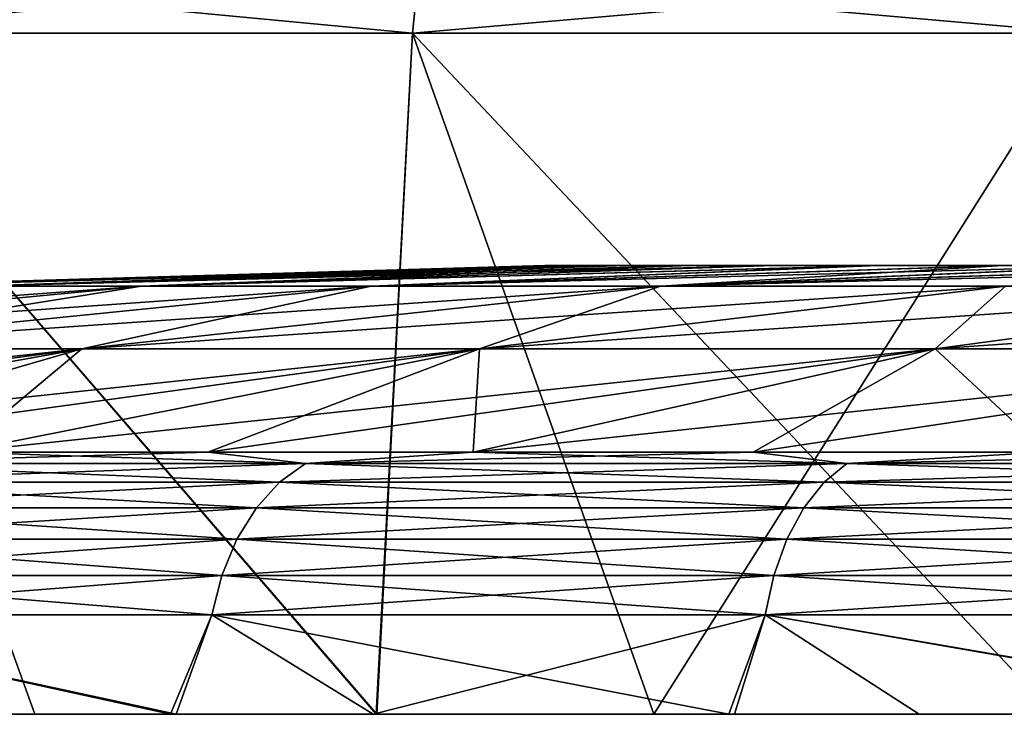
# Model space of a CAD drawing. Header units: millimetres. Extents: x -6.5 to 6.5, y -3 to 1.2.
# Tile 5 of 43: x -4 to -3.1, y 0 to 0.6. Entities that reach past the tile are written whole.
import ezdxf

# ---------------------------------------------------------------- set-up
doc = ezdxf.new("R2010")
doc.units = ezdxf.units.MM
doc.header["$LTSCALE"] = 65.185185
for name, color, linetype in [('1', 7, 'CONTINUOUS'), ('2', 7, 'CONTINUOUS'), ('3', 7, 'CONTINUOUS'), ('37', 7, 'CONTINUOUS'), ('38', 7, 'CONTINUOUS'), ('39', 7, 'CONTINUOUS'), ('4', 7, 'CONTINUOUS'), ('40', 7, 'CONTINUOUS'), ('41', 7, 'CONTINUOUS'), ('5', 7, 'CONTINUOUS'), ('6', 7, 'CONTINUOUS'), ('7', 7, 'CONTINUOUS')]:
    doc.layers.add(name, color=color, linetype=linetype)

msp = doc.modelspace()

# ---------------------------------------------------------------- linework, layer by layer
at = {"layer": '1', "linetype": 'Continuous'}
for points in [[(-3.83365, 0, -4.02201), (-4.23827, 0.08859, -3.55633), (-4.24033, 0, -3.59023), (-3.83365, 0, -4.02201)], [(-3.79675, 0.08859, -4.02432), (-4.23827, 0.08859, -3.55633), (-3.83365, 0, -4.02201), (-3.79675, 0.08859, -4.02432)], [(-3.33634, 0, -4.44315), (-3.79675, 0.08859, -4.02432), (-3.83365, 0, -4.02201), (-3.33634, 0, -4.44315)], [(-3.30388, 0.08859, -4.43788), (-3.79675, 0.08859, -4.02432), (-3.33634, 0, -4.44315), (-3.30388, 0.08859, -4.43788)], [(-3.16662, 0, -4.56569), (-3.30388, 0.08859, -4.43788), (-3.33634, 0, -4.44315), (-3.16662, 0, -4.56569)], [(-2.76634, 0.08859, -4.79143), (-3.30388, 0.08859, -4.43788), (-2.79492, 0, -4.80225), (-2.76634, 0.08859, -4.79143)], [(-2.79492, 0, -4.80225), (-3.30388, 0.08859, -4.43788), (-3.16662, 0, -4.56569), (-2.79492, 0, -4.80225)]]:
    msp.add_3dface(points, dxfattribs=at)
at = {"layer": '2', "linetype": 'Continuous'}
for points in [[(-3.82872, 0, 4.0267), (-4.27297, 0, 3.55131), (-4.23827, 0.08859, 3.55633), (-3.82872, 0, 4.0267)], [(-3.79675, 0.08859, 4.02432), (-3.82872, 0, 4.0267), (-4.23827, 0.08859, 3.55633), (-3.79675, 0.08859, 4.02432)], [(-3.6532, 0, 4.18647), (-3.82872, 0, 4.0267), (-3.79675, 0.08859, 4.02432), (-3.6532, 0, 4.18647)], [(-3.30388, 0.08859, 4.43788), (-3.6532, 0, 4.18647), (-3.79675, 0.08859, 4.02432), (-3.30388, 0.08859, 4.43788)], [(-3.33107, 0, 4.44711), (-3.6532, 0, 4.18647), (-3.30388, 0.08859, 4.43788), (-3.33107, 0, 4.44711)], [(-2.78924, 0, 4.80555), (-3.33107, 0, 4.44711), (-3.30388, 0.08859, 4.43788), (-2.78924, 0, 4.80555)], [(-2.76634, 0.08859, 4.79143), (-2.78924, 0, 4.80555), (-3.30388, 0.08859, 4.43788), (-2.76634, 0.08859, 4.79143)]]:
    msp.add_3dface(points, dxfattribs=at)
at = {"layer": '3', "linetype": 'Continuous'}
for points in [[(-3.89324, 0, -4.55902), (-4.24033, 0, -3.59023), (-4.62904, 0, -4.5631), (-3.89324, 0, -4.55902)], [(-3.89324, 0, -4.55902), (-4.62904, 0, -4.5631), (-4.20992, 0, -4.95231), (-3.89324, 0, -4.55902)], [(-4.27297, 0, 3.55131), (-3.82872, 0, 4.0267), (-4.30654, 0, 4.17971), (-4.27297, 0, 3.55131)], [(-3.82872, 0, 4.0267), (-3.6532, 0, 4.18647), (-4.30654, 0, 4.17971), (-3.82872, 0, 4.0267)], [(-3.6532, 0, 4.18647), (-4.21047, 0, 4.95184), (-4.30654, 0, 4.17971), (-3.6532, 0, 4.18647)], [(-3.83365, 0, -4.02201), (-4.24033, 0, -3.59023), (-3.89324, 0, -4.55902), (-3.83365, 0, -4.02201)], [(-3.6532, 0, 4.18647), (-3.95454, 0, 5.1586), (-4.21047, 0, 4.95184), (-3.6532, 0, 4.18647)], [(-3.89324, 0, -4.55902), (-4.20992, 0, -4.95231), (-3.64981, 0, -5.3785), (-3.89324, 0, -4.55902)], [(-3.6532, 0, 4.18647), (-3.33107, 0, 4.44711), (-3.95454, 0, 5.1586), (-3.6532, 0, 4.18647)], [(-3.33107, 0, 4.44711), (-3.00731, 0, 5.15068), (-3.95454, 0, 5.1586), (-3.33107, 0, 4.44711)], [(-3.95454, 0, 5.1586), (-3.00731, 0, 5.15068), (-3.6504, 0, 5.3781), (-3.95454, 0, 5.1586)], [(-3.16662, 0, -4.56569), (-3.33634, 0, -4.44315), (-3.89324, 0, -4.55902), (-3.16662, 0, -4.56569)], [(-3.16662, 0, -4.56569), (-3.89324, 0, -4.55902), (-3.40294, 0, -5.53793), (-3.16662, 0, -4.56569)], [(-3.33634, 0, -4.44315), (-3.83365, 0, -4.02201), (-3.89324, 0, -4.55902), (-3.33634, 0, -4.44315)], [(-3.40294, 0, -5.53793), (-3.89324, 0, -4.55902), (-3.64981, 0, -5.3785), (-3.40294, 0, -5.53793)], [(-3.6504, 0, 5.3781), (-3.00731, 0, 5.15068), (-3.04651, 0, 5.74183), (-3.6504, 0, 5.3781)], [(-2.66573, 0, -5.52999), (-3.16662, 0, -4.56569), (-3.40294, 0, -5.53793), (-2.66573, 0, -5.52999)], [(-2.66573, 0, -5.52999), (-3.40294, 0, -5.53793), (-3.04588, 0, -5.74217), (-2.66573, 0, -5.52999)], [(-3.33107, 0, 4.44711), (-2.78924, 0, 4.80555), (-3.00731, 0, 5.15068), (-3.33107, 0, 4.44711)], [(-2.79492, 0, -4.80225), (-3.16662, 0, -4.56569), (-2.66573, 0, -5.52999), (-2.79492, 0, -4.80225)]]:
    msp.add_3dface(points, dxfattribs=at)
at = {"layer": '37', "linetype": 'Continuous'}
for points in [[(-4.02301, 0.2337, 3.56408), (-3.80048, 0.2337, 3.80048), (-4.14506, 0.22361, 3.47812), (-4.02301, 0.2337, 3.56408)], [(-4.14506, 0.22361, 3.47812), (-3.80048, 0.2337, 3.80048), (-3.71325, 0.22361, 3.93581), (-4.14506, 0.22361, 3.47812)], [(-3.80048, 0.2337, 3.80048), (-3.56408, 0.2337, 4.02301), (-3.71325, 0.22361, 3.93581), (-3.80048, 0.2337, 3.80048)], [(-3.56408, 0.2337, 4.02301), (-3.31467, 0.2337, 4.23087), (-3.71325, 0.22361, 3.93581), (-3.56408, 0.2337, 4.02301)], [(-3.71325, 0.22361, 3.93581), (-3.31467, 0.2337, 4.23087), (-3.23122, 0.22361, 4.34028), (-3.71325, 0.22361, 3.93581)], [(-3.31467, 0.2337, 4.23087), (-3.05317, 0.2337, 4.42328), (-3.23122, 0.22361, 4.34028), (-3.31467, 0.2337, 4.23087)], [(-3.05317, 0.2337, 4.42328), (-2.78053, 0.2337, 4.59956), (-3.23122, 0.22361, 4.34028), (-3.05317, 0.2337, 4.42328)], [(-3.23122, 0.22361, 4.34028), (-2.78053, 0.2337, 4.59956), (-2.7055, 0.22361, 4.68606), (-3.23122, 0.22361, 4.34028)], [(-4.14506, 0.22361, 3.47812), (-3.71325, 0.22361, 3.93581), (-4.17095, 0.20686, 3.49984), (-4.14506, 0.22361, 3.47812)], [(-4.17095, 0.20686, 3.49984), (-3.71325, 0.22361, 3.93581), (-3.73644, 0.20686, 3.9604), (-4.17095, 0.20686, 3.49984)], [(-3.71325, 0.22361, 3.93581), (-3.23122, 0.22361, 4.34028), (-3.73644, 0.20686, 3.9604), (-3.71325, 0.22361, 3.93581)], [(-3.73644, 0.20686, 3.9604), (-3.23122, 0.22361, 4.34028), (-3.2514, 0.20686, 4.36739), (-3.73644, 0.20686, 3.9604)], [(-3.23122, 0.22361, 4.34028), (-2.7055, 0.22361, 4.68606), (-3.2514, 0.20686, 4.36739), (-3.23122, 0.22361, 4.34028)], [(-3.2514, 0.20686, 4.36739), (-2.7055, 0.22361, 4.68606), (-2.72239, 0.20686, 4.71532), (-3.2514, 0.20686, 4.36739)], [(-4.17095, 0.20686, 3.49984), (-3.73644, 0.20686, 3.9604), (-4.19397, 0.18407, 3.51916), (-4.17095, 0.20686, 3.49984)], [(-4.19397, 0.18407, 3.51916), (-3.73644, 0.20686, 3.9604), (-3.75706, 0.18407, 3.98225), (-4.19397, 0.18407, 3.51916)], [(-3.73644, 0.20686, 3.9604), (-3.2514, 0.20686, 4.36739), (-3.75706, 0.18407, 3.98225), (-3.73644, 0.20686, 3.9604)], [(-3.75706, 0.18407, 3.98225), (-3.2514, 0.20686, 4.36739), (-3.26935, 0.18407, 4.39149), (-3.75706, 0.18407, 3.98225)], [(-3.2514, 0.20686, 4.36739), (-2.72239, 0.20686, 4.71532), (-3.26935, 0.18407, 4.39149), (-3.2514, 0.20686, 4.36739)], [(-3.26935, 0.18407, 4.39149), (-2.72239, 0.20686, 4.71532), (-2.73742, 0.18407, 4.74135), (-3.26935, 0.18407, 4.39149)], [(-4.19397, 0.18407, 3.51916), (-3.75706, 0.18407, 3.98225), (-4.2133, 0.15604, 3.53538), (-4.19397, 0.18407, 3.51916)], [(-4.2133, 0.15604, 3.53538), (-3.75706, 0.18407, 3.98225), (-3.77438, 0.15604, 4.00061), (-4.2133, 0.15604, 3.53538)], [(-3.75706, 0.18407, 3.98225), (-3.26935, 0.18407, 4.39149), (-3.77438, 0.15604, 4.00061), (-3.75706, 0.18407, 3.98225)], [(-3.77438, 0.15604, 4.00061), (-3.26935, 0.18407, 4.39149), (-3.28442, 0.15604, 4.41174), (-3.77438, 0.15604, 4.00061)], [(-3.26935, 0.18407, 4.39149), (-2.73742, 0.18407, 4.74135), (-3.28442, 0.15604, 4.41174), (-3.26935, 0.18407, 4.39149)], [(-3.28442, 0.15604, 4.41174), (-2.73742, 0.18407, 4.74135), (-2.75004, 0.15604, 4.7632), (-3.28442, 0.15604, 4.41174)], [(-4.2133, 0.15604, 3.53538), (-3.77438, 0.15604, 4.00061), (-4.22826, 0.12377, 3.54793), (-4.2133, 0.15604, 3.53538)], [(-4.22826, 0.12377, 3.54793), (-3.77438, 0.15604, 4.00061), (-3.78778, 0.12377, 4.01481), (-4.22826, 0.12377, 3.54793)], [(-3.77438, 0.15604, 4.00061), (-3.28442, 0.15604, 4.41174), (-3.78778, 0.12377, 4.01481), (-3.77438, 0.15604, 4.00061)], [(-3.78778, 0.12377, 4.01481), (-3.28442, 0.15604, 4.41174), (-3.29608, 0.12377, 4.4274), (-3.78778, 0.12377, 4.01481)], [(-3.28442, 0.15604, 4.41174), (-2.75004, 0.15604, 4.7632), (-3.29608, 0.12377, 4.4274), (-3.28442, 0.15604, 4.41174)], [(-3.29608, 0.12377, 4.4274), (-2.75004, 0.15604, 4.7632), (-2.7598, 0.12377, 4.78011), (-3.29608, 0.12377, 4.4274)], [(-3.79675, 0.08859, 4.02432), (-4.23827, 0.08859, 3.55633), (-3.78778, 0.12377, 4.01481), (-3.79675, 0.08859, 4.02432)], [(-4.23827, 0.08859, 3.55633), (-4.22826, 0.12377, 3.54793), (-3.78778, 0.12377, 4.01481), (-4.23827, 0.08859, 3.55633)], [(-3.30388, 0.08859, 4.43788), (-3.79675, 0.08859, 4.02432), (-3.29608, 0.12377, 4.4274), (-3.30388, 0.08859, 4.43788)], [(-3.79675, 0.08859, 4.02432), (-3.78778, 0.12377, 4.01481), (-3.29608, 0.12377, 4.4274), (-3.79675, 0.08859, 4.02432)], [(-2.76634, 0.08859, 4.79143), (-3.30388, 0.08859, 4.43788), (-2.7598, 0.12377, 4.78011), (-2.76634, 0.08859, 4.79143)], [(-3.30388, 0.08859, 4.43788), (-3.29608, 0.12377, 4.4274), (-2.7598, 0.12377, 4.78011), (-3.30388, 0.08859, 4.43788)]]:
    msp.add_3dface(points, dxfattribs=at)
at = {"layer": '38', "linetype": 'Continuous'}
for points in [[(-4.09771, 0.38148, 0.49755), (-4.12781, 0.38148), (-3.49145, 0.4, 0.24005), (-4.09771, 0.38148, 0.49755)], [(-3.49145, 0.4, 0.24005), (-4.12781, 0.38148), (-3.5, 0.4), (-3.49145, 0.4, 0.24005)], [(-4.00786, 0.38148, 0.98785), (-4.09771, 0.38148, 0.49755), (-3.42732, 0.4, 0.71218), (-4.00786, 0.38148, 0.98785)], [(-3.42732, 0.4, 0.71218), (-4.09771, 0.38148, 0.49755), (-3.46712, 0.4, 0.47749), (-3.42732, 0.4, 0.71218)], [(-3.46712, 0.4, 0.47749), (-4.09771, 0.38148, 0.49755), (-3.49145, 0.4, 0.24005), (-3.46712, 0.4, 0.47749)], [(-3.85957, 0.38148, 1.46374), (-4.00786, 0.38148, 0.98785), (-3.29615, 0.4, 1.1824), (-3.85957, 0.38148, 1.46374)], [(-3.29615, 0.4, 1.1824), (-4.00786, 0.38148, 0.98785), (-3.37226, 0.4, 0.94399), (-3.29615, 0.4, 1.1824)], [(-3.37226, 0.4, 0.94399), (-4.00786, 0.38148, 0.98785), (-3.42732, 0.4, 0.71218), (-3.37226, 0.4, 0.94399)], [(-3.65499, 0.38148, 1.91829), (-3.85957, 0.38148, 1.46374), (-3.20586, 0.4, 1.40627), (-3.65499, 0.38148, 1.91829)], [(-3.20586, 0.4, 1.40627), (-3.85957, 0.38148, 1.46374), (-3.29615, 0.4, 1.1824), (-3.20586, 0.4, 1.40627)], [(-3.39712, 0.38148, 2.34486), (-3.65499, 0.38148, 1.91829), (-2.96988, 0.4, 1.85105), (-3.39712, 0.38148, 2.34486)], [(-2.96988, 0.4, 1.85105), (-3.65499, 0.38148, 1.91829), (-3.09531, 0.4, 1.63409), (-2.96988, 0.4, 1.85105)], [(-3.09531, 0.4, 1.63409), (-3.65499, 0.38148, 1.91829), (-3.20586, 0.4, 1.40627), (-3.09531, 0.4, 1.63409)], [(-3.08971, 0.38148, 2.73724), (-3.39712, 0.38148, 2.34486), (-2.67348, 0.4, 2.25666), (-3.08971, 0.38148, 2.73724)], [(-2.67348, 0.4, 2.25666), (-3.39712, 0.38148, 2.34486), (-2.82888, 0.4, 2.05901), (-2.67348, 0.4, 2.25666)], [(-2.82888, 0.4, 2.05901), (-3.39712, 0.38148, 2.34486), (-2.96988, 0.4, 1.85105), (-2.82888, 0.4, 2.05901)], [(-4.44512, 0.32591, 1.68581), (-4.61591, 0.32591, 1.13772), (-3.85957, 0.38148, 1.46374), (-4.44512, 0.32591, 1.68581)], [(-3.85957, 0.38148, 1.46374), (-4.61591, 0.32591, 1.13772), (-4.00786, 0.38148, 0.98785), (-3.85957, 0.38148, 1.46374)], [(-4.2095, 0.32591, 2.20932), (-4.44512, 0.32591, 1.68581), (-3.65499, 0.38148, 1.91829), (-4.2095, 0.32591, 2.20932)], [(-3.65499, 0.38148, 1.91829), (-4.44512, 0.32591, 1.68581), (-3.85957, 0.38148, 1.46374), (-3.65499, 0.38148, 1.91829)], [(-3.91251, 0.32591, 2.70061), (-4.2095, 0.32591, 2.20932), (-3.39712, 0.38148, 2.34486), (-3.91251, 0.32591, 2.70061)], [(-3.39712, 0.38148, 2.34486), (-4.2095, 0.32591, 2.20932), (-3.65499, 0.38148, 1.91829), (-3.39712, 0.38148, 2.34486)], [(-3.55846, 0.32591, 3.15252), (-3.91251, 0.32591, 2.70061), (-3.08971, 0.38148, 2.73724), (-3.55846, 0.32591, 3.15252)], [(-3.08971, 0.38148, 2.73724), (-3.91251, 0.32591, 2.70061), (-3.39712, 0.38148, 2.34486), (-3.08971, 0.38148, 2.73724)], [(-3.15252, 0.32591, 3.55846), (-3.55846, 0.32591, 3.15252), (-2.73724, 0.38148, 3.08971), (-3.15252, 0.32591, 3.55846)], [(-2.73724, 0.38148, 3.08971), (-3.55846, 0.32591, 3.15252), (-3.08971, 0.38148, 2.73724), (-2.73724, 0.38148, 3.08971)], [(-2.70061, 0.32591, 3.91251), (-3.15252, 0.32591, 3.55846), (-2.34486, 0.38148, 3.39712), (-2.70061, 0.32591, 3.91251)], [(-2.34486, 0.38148, 3.39712), (-3.15252, 0.32591, 3.55846), (-2.73724, 0.38148, 3.08971), (-2.34486, 0.38148, 3.39712)], [(-4.59956, 0.2337, 2.78053), (-4.75905, 0.2337, 2.49774), (-3.91251, 0.32591, 2.70061), (-4.59956, 0.2337, 2.78053)], [(-3.91251, 0.32591, 2.70061), (-4.75905, 0.2337, 2.49774), (-4.2095, 0.32591, 2.20932), (-3.91251, 0.32591, 2.70061)], [(-4.42328, 0.2337, 3.05317), (-4.59956, 0.2337, 2.78053), (-3.91251, 0.32591, 2.70061), (-4.42328, 0.2337, 3.05317)], [(-4.23087, 0.2337, 3.31467), (-4.42328, 0.2337, 3.05317), (-3.55846, 0.32591, 3.15252), (-4.23087, 0.2337, 3.31467)], [(-3.55846, 0.32591, 3.15252), (-4.42328, 0.2337, 3.05317), (-3.91251, 0.32591, 2.70061), (-3.55846, 0.32591, 3.15252)], [(-4.02301, 0.2337, 3.56408), (-4.23087, 0.2337, 3.31467), (-3.55846, 0.32591, 3.15252), (-4.02301, 0.2337, 3.56408)], [(-3.80048, 0.2337, 3.80048), (-4.02301, 0.2337, 3.56408), (-3.15252, 0.32591, 3.55846), (-3.80048, 0.2337, 3.80048)], [(-3.15252, 0.32591, 3.55846), (-4.02301, 0.2337, 3.56408), (-3.55846, 0.32591, 3.15252), (-3.15252, 0.32591, 3.55846)], [(-3.56408, 0.2337, 4.02301), (-3.80048, 0.2337, 3.80048), (-3.15252, 0.32591, 3.55846), (-3.56408, 0.2337, 4.02301)], [(-3.31467, 0.2337, 4.23087), (-3.56408, 0.2337, 4.02301), (-2.70061, 0.32591, 3.91251), (-3.31467, 0.2337, 4.23087)], [(-2.70061, 0.32591, 3.91251), (-3.56408, 0.2337, 4.02301), (-3.15252, 0.32591, 3.55846), (-2.70061, 0.32591, 3.91251)], [(-3.05317, 0.2337, 4.42328), (-3.31467, 0.2337, 4.23087), (-2.70061, 0.32591, 3.91251), (-3.05317, 0.2337, 4.42328)]]:
    msp.add_3dface(points, dxfattribs=at)
at = {"layer": '39', "linetype": 'Continuous'}
for points in [[(-3.5, 0.4), (-4.12781, 0.38148), (-4.09771, 0.38148, -0.49755), (-3.5, 0.4)], [(-3.49138, 0.4, -0.24113), (-3.5, 0.4), (-4.09771, 0.38148, -0.49755), (-3.49138, 0.4, -0.24113)], [(-3.46683, 0.4, -0.47961), (-3.49138, 0.4, -0.24113), (-4.09771, 0.38148, -0.49755), (-3.46683, 0.4, -0.47961)], [(-4.00786, 0.38148, -0.98785), (-3.46683, 0.4, -0.47961), (-4.09771, 0.38148, -0.49755), (-4.00786, 0.38148, -0.98785)], [(-3.42666, 0.4, -0.7153), (-3.46683, 0.4, -0.47961), (-4.00786, 0.38148, -0.98785), (-3.42666, 0.4, -0.7153)], [(-3.37109, 0.4, -0.94809), (-3.42666, 0.4, -0.7153), (-4.00786, 0.38148, -0.98785), (-3.37109, 0.4, -0.94809)], [(-3.85957, 0.38148, -1.46374), (-3.37109, 0.4, -0.94809), (-4.00786, 0.38148, -0.98785), (-3.85957, 0.38148, -1.46374)], [(-3.29723, 0.4, -1.17941), (-3.37109, 0.4, -0.94809), (-3.85957, 0.38148, -1.46374), (-3.29723, 0.4, -1.17941)], [(-3.20329, 0.4, -1.41208), (-3.29723, 0.4, -1.17941), (-3.85957, 0.38148, -1.46374), (-3.20329, 0.4, -1.41208)], [(-3.65499, 0.38148, -1.91829), (-3.20329, 0.4, -1.41208), (-3.85957, 0.38148, -1.46374), (-3.65499, 0.38148, -1.91829)], [(-3.09186, 0.4, -1.64062), (-3.20329, 0.4, -1.41208), (-3.65499, 0.38148, -1.91829), (-3.09186, 0.4, -1.64062)], [(-3.39712, 0.38148, -2.34486), (-3.09186, 0.4, -1.64062), (-3.65499, 0.38148, -1.91829), (-3.39712, 0.38148, -2.34486)], [(-2.96538, 0.4, -1.85822), (-3.09186, 0.4, -1.64062), (-3.39712, 0.38148, -2.34486), (-2.96538, 0.4, -1.85822)], [(-2.82318, 0.4, -2.06677), (-2.96538, 0.4, -1.85822), (-3.39712, 0.38148, -2.34486), (-2.82318, 0.4, -2.06677)], [(-3.08971, 0.38148, -2.73724), (-2.82318, 0.4, -2.06677), (-3.39712, 0.38148, -2.34486), (-3.08971, 0.38148, -2.73724)], [(-4.44512, 0.32591, -1.68581), (-4.2095, 0.32591, -2.20932), (-3.85957, 0.38148, -1.46374), (-4.44512, 0.32591, -1.68581)], [(-4.44512, 0.32591, -1.68581), (-3.85957, 0.38148, -1.46374), (-4.00786, 0.38148, -0.98785), (-4.44512, 0.32591, -1.68581)], [(-4.2095, 0.32591, -2.20932), (-3.91251, 0.32591, -2.70061), (-3.65499, 0.38148, -1.91829), (-4.2095, 0.32591, -2.20932)], [(-4.2095, 0.32591, -2.20932), (-3.65499, 0.38148, -1.91829), (-3.85957, 0.38148, -1.46374), (-4.2095, 0.32591, -2.20932)], [(-3.91251, 0.32591, -2.70061), (-3.55846, 0.32591, -3.15252), (-3.39712, 0.38148, -2.34486), (-3.91251, 0.32591, -2.70061)], [(-3.91251, 0.32591, -2.70061), (-3.39712, 0.38148, -2.34486), (-3.65499, 0.38148, -1.91829), (-3.91251, 0.32591, -2.70061)], [(-3.55846, 0.32591, -3.15252), (-3.15252, 0.32591, -3.55846), (-3.08971, 0.38148, -2.73724), (-3.55846, 0.32591, -3.15252)], [(-3.55846, 0.32591, -3.15252), (-3.08971, 0.38148, -2.73724), (-3.39712, 0.38148, -2.34486), (-3.55846, 0.32591, -3.15252)], [(-3.15252, 0.32591, -3.55846), (-2.70061, 0.32591, -3.91251), (-2.73724, 0.38148, -3.08971), (-3.15252, 0.32591, -3.55846)], [(-3.15252, 0.32591, -3.55846), (-2.73724, 0.38148, -3.08971), (-3.08971, 0.38148, -2.73724), (-3.15252, 0.32591, -3.55846)], [(-4.42328, 0.2337, -3.05317), (-4.23087, 0.2337, -3.31467), (-3.91251, 0.32591, -2.70061), (-4.42328, 0.2337, -3.05317)], [(-4.2095, 0.32591, -2.20932), (-4.42328, 0.2337, -3.05317), (-3.91251, 0.32591, -2.70061), (-4.2095, 0.32591, -2.20932)], [(-4.23087, 0.2337, -3.31467), (-4.02301, 0.2337, -3.56408), (-3.91251, 0.32591, -2.70061), (-4.23087, 0.2337, -3.31467)], [(-4.02301, 0.2337, -3.56408), (-3.80048, 0.2337, -3.80048), (-3.55846, 0.32591, -3.15252), (-4.02301, 0.2337, -3.56408)], [(-3.91251, 0.32591, -2.70061), (-4.02301, 0.2337, -3.56408), (-3.55846, 0.32591, -3.15252), (-3.91251, 0.32591, -2.70061)], [(-3.80048, 0.2337, -3.80048), (-3.56408, 0.2337, -4.02301), (-3.55846, 0.32591, -3.15252), (-3.80048, 0.2337, -3.80048)], [(-3.56408, 0.2337, -4.02301), (-3.31467, 0.2337, -4.23087), (-3.15252, 0.32591, -3.55846), (-3.56408, 0.2337, -4.02301)], [(-3.55846, 0.32591, -3.15252), (-3.56408, 0.2337, -4.02301), (-3.15252, 0.32591, -3.55846), (-3.55846, 0.32591, -3.15252)], [(-3.31467, 0.2337, -4.23087), (-3.05317, 0.2337, -4.42328), (-3.15252, 0.32591, -3.55846), (-3.31467, 0.2337, -4.23087)], [(-3.15252, 0.32591, -3.55846), (-3.05317, 0.2337, -4.42328), (-2.70061, 0.32591, -3.91251), (-3.15252, 0.32591, -3.55846)]]:
    msp.add_3dface(points, dxfattribs=at)
at = {"layer": '4', "linetype": 'Continuous'}
for points in [[(-3.64981, 0, -5.3785), (-4.20992, 0, -4.95231), (-4.17362, 0.60714, -4.91357), (-3.64981, 0, -5.3785)], [(-3.61791, 0.60714, -5.33601), (-3.64981, 0, -5.3785), (-4.17362, 0.60714, -4.91357), (-3.61791, 0.60714, -5.33601)], [(-3.40294, 0, -5.53793), (-3.64981, 0, -5.3785), (-3.61791, 0.60714, -5.33601), (-3.40294, 0, -5.53793)], [(-3.01977, 0.60714, -5.6959), (-3.40294, 0, -5.53793), (-3.61791, 0.60714, -5.33601), (-3.01977, 0.60714, -5.6959)], [(-3.04588, 0, -5.74217), (-3.40294, 0, -5.53793), (-3.01977, 0.60714, -5.6959), (-3.04588, 0, -5.74217)]]:
    msp.add_3dface(points, dxfattribs=at)
at = {"layer": '40', "linetype": 'Continuous'}
for points in [[(-3.71325, 0.22361, -3.93581), (-4.02301, 0.2337, -3.56408), (-4.14506, 0.22361, -3.47812), (-3.71325, 0.22361, -3.93581)], [(-3.80048, 0.2337, -3.80048), (-4.02301, 0.2337, -3.56408), (-3.71325, 0.22361, -3.93581), (-3.80048, 0.2337, -3.80048)], [(-3.56408, 0.2337, -4.02301), (-3.80048, 0.2337, -3.80048), (-3.71325, 0.22361, -3.93581), (-3.56408, 0.2337, -4.02301)], [(-3.23122, 0.22361, -4.34028), (-3.56408, 0.2337, -4.02301), (-3.71325, 0.22361, -3.93581), (-3.23122, 0.22361, -4.34028)], [(-3.31467, 0.2337, -4.23087), (-3.56408, 0.2337, -4.02301), (-3.23122, 0.22361, -4.34028), (-3.31467, 0.2337, -4.23087)], [(-3.05317, 0.2337, -4.42328), (-3.31467, 0.2337, -4.23087), (-3.23122, 0.22361, -4.34028), (-3.05317, 0.2337, -4.42328)], [(-2.7055, 0.22361, -4.68606), (-3.05317, 0.2337, -4.42328), (-3.23122, 0.22361, -4.34028), (-2.7055, 0.22361, -4.68606)], [(-4.14506, 0.22361, -3.47812), (-4.17095, 0.20686, -3.49984), (-3.73644, 0.20686, -3.9604), (-4.14506, 0.22361, -3.47812)], [(-3.71325, 0.22361, -3.93581), (-4.14506, 0.22361, -3.47812), (-3.73644, 0.20686, -3.9604), (-3.71325, 0.22361, -3.93581)], [(-3.71325, 0.22361, -3.93581), (-3.73644, 0.20686, -3.9604), (-3.2514, 0.20686, -4.36739), (-3.71325, 0.22361, -3.93581)], [(-3.23122, 0.22361, -4.34028), (-3.71325, 0.22361, -3.93581), (-3.2514, 0.20686, -4.36739), (-3.23122, 0.22361, -4.34028)], [(-3.23122, 0.22361, -4.34028), (-3.2514, 0.20686, -4.36739), (-2.72239, 0.20686, -4.71532), (-3.23122, 0.22361, -4.34028)], [(-2.7055, 0.22361, -4.68606), (-3.23122, 0.22361, -4.34028), (-2.72239, 0.20686, -4.71532), (-2.7055, 0.22361, -4.68606)], [(-4.19397, 0.18407, -3.51916), (-3.75706, 0.18407, -3.98225), (-4.17095, 0.20686, -3.49984), (-4.19397, 0.18407, -3.51916)], [(-4.17095, 0.20686, -3.49984), (-3.75706, 0.18407, -3.98225), (-3.73644, 0.20686, -3.9604), (-4.17095, 0.20686, -3.49984)], [(-3.75706, 0.18407, -3.98225), (-3.26935, 0.18407, -4.39149), (-3.73644, 0.20686, -3.9604), (-3.75706, 0.18407, -3.98225)], [(-3.73644, 0.20686, -3.9604), (-3.26935, 0.18407, -4.39149), (-3.2514, 0.20686, -4.36739), (-3.73644, 0.20686, -3.9604)], [(-3.26935, 0.18407, -4.39149), (-2.73742, 0.18407, -4.74135), (-3.2514, 0.20686, -4.36739), (-3.26935, 0.18407, -4.39149)], [(-3.2514, 0.20686, -4.36739), (-2.73742, 0.18407, -4.74135), (-2.72239, 0.20686, -4.71532), (-3.2514, 0.20686, -4.36739)], [(-4.2133, 0.15604, -3.53538), (-3.77438, 0.15604, -4.00061), (-4.19397, 0.18407, -3.51916), (-4.2133, 0.15604, -3.53538)], [(-4.19397, 0.18407, -3.51916), (-3.77438, 0.15604, -4.00061), (-3.75706, 0.18407, -3.98225), (-4.19397, 0.18407, -3.51916)], [(-3.77438, 0.15604, -4.00061), (-3.28442, 0.15604, -4.41174), (-3.75706, 0.18407, -3.98225), (-3.77438, 0.15604, -4.00061)], [(-3.75706, 0.18407, -3.98225), (-3.28442, 0.15604, -4.41174), (-3.26935, 0.18407, -4.39149), (-3.75706, 0.18407, -3.98225)], [(-3.28442, 0.15604, -4.41174), (-2.75004, 0.15604, -4.7632), (-3.26935, 0.18407, -4.39149), (-3.28442, 0.15604, -4.41174)], [(-3.26935, 0.18407, -4.39149), (-2.75004, 0.15604, -4.7632), (-2.73742, 0.18407, -4.74135), (-3.26935, 0.18407, -4.39149)], [(-4.22826, 0.12377, -3.54793), (-3.78778, 0.12377, -4.01481), (-4.2133, 0.15604, -3.53538), (-4.22826, 0.12377, -3.54793)], [(-4.2133, 0.15604, -3.53538), (-3.78778, 0.12377, -4.01481), (-3.77438, 0.15604, -4.00061), (-4.2133, 0.15604, -3.53538)], [(-3.78778, 0.12377, -4.01481), (-3.29608, 0.12377, -4.4274), (-3.77438, 0.15604, -4.00061), (-3.78778, 0.12377, -4.01481)], [(-3.77438, 0.15604, -4.00061), (-3.29608, 0.12377, -4.4274), (-3.28442, 0.15604, -4.41174), (-3.77438, 0.15604, -4.00061)], [(-3.29608, 0.12377, -4.4274), (-2.7598, 0.12377, -4.78011), (-3.28442, 0.15604, -4.41174), (-3.29608, 0.12377, -4.4274)], [(-3.28442, 0.15604, -4.41174), (-2.7598, 0.12377, -4.78011), (-2.75004, 0.15604, -4.7632), (-3.28442, 0.15604, -4.41174)], [(-4.23827, 0.08859, -3.55633), (-3.79675, 0.08859, -4.02432), (-4.22826, 0.12377, -3.54793), (-4.23827, 0.08859, -3.55633)], [(-4.22826, 0.12377, -3.54793), (-3.79675, 0.08859, -4.02432), (-3.78778, 0.12377, -4.01481), (-4.22826, 0.12377, -3.54793)], [(-3.79675, 0.08859, -4.02432), (-3.30388, 0.08859, -4.43788), (-3.78778, 0.12377, -4.01481), (-3.79675, 0.08859, -4.02432)], [(-3.78778, 0.12377, -4.01481), (-3.30388, 0.08859, -4.43788), (-3.29608, 0.12377, -4.4274), (-3.78778, 0.12377, -4.01481)], [(-3.30388, 0.08859, -4.43788), (-2.76634, 0.08859, -4.79143), (-3.29608, 0.12377, -4.4274), (-3.30388, 0.08859, -4.43788)], [(-3.29608, 0.12377, -4.4274), (-2.76634, 0.08859, -4.79143), (-2.7598, 0.12377, -4.78011), (-3.29608, 0.12377, -4.4274)]]:
    msp.add_3dface(points, dxfattribs=at)
at = {"layer": '41', "linetype": 'Continuous'}
for points in [[(-3.49145, 0.4, 0.24005), (-3.5, 0.4), (-3.29582, 0.4, 0.39399), (-3.49145, 0.4, 0.24005)], [(-3.5, 0.4), (-3.49138, 0.4, -0.24113), (-3.29582, 0.4, 0.39399), (-3.5, 0.4)], [(-3.46712, 0.4, 0.47749), (-3.49145, 0.4, 0.24005), (-3.29582, 0.4, 0.39399), (-3.46712, 0.4, 0.47749)], [(-3.49138, 0.4, -0.24113), (-3.46683, 0.4, -0.47961), (-3.29582, 0.4, -0.39446), (-3.49138, 0.4, -0.24113)], [(-3.49138, 0.4, -0.24113), (-3.29582, 0.4, -0.39446), (-3.29582, 0.4, 0.39399), (-3.49138, 0.4, -0.24113)], [(-3.29615, 0.4, 1.1824), (-3.42732, 0.4, 0.71218), (-3.46712, 0.4, 0.47749), (-3.29615, 0.4, 1.1824)], [(-3.29615, 0.4, 1.1824), (-3.46712, 0.4, 0.47749), (-3.29582, 0.4, 0.39399), (-3.29615, 0.4, 1.1824)], [(-3.46683, 0.4, -0.47961), (-3.42666, 0.4, -0.7153), (-3.29582, 0.4, -0.39446), (-3.46683, 0.4, -0.47961)], [(-3.29615, 0.4, 1.1824), (-3.37226, 0.4, 0.94399), (-3.42732, 0.4, 0.71218), (-3.29615, 0.4, 1.1824)], [(-3.42666, 0.4, -0.7153), (-3.37109, 0.4, -0.94809), (-3.29582, 0.4, -0.39446), (-3.42666, 0.4, -0.7153)], [(-3.37109, 0.4, -0.94809), (-3.29723, 0.4, -1.17941), (-3.29582, 0.4, -0.39446), (-3.37109, 0.4, -0.94809)], [(-3.29723, 0.4, -1.17941), (-3.20329, 0.4, -1.41208), (-2.32485, 0.4, -0.8716), (-3.29723, 0.4, -1.17941)], [(-3.29723, 0.4, -1.17941), (-2.32485, 0.4, -0.8716), (-3.29582, 0.4, -0.39446), (-3.29723, 0.4, -1.17941)], [(-3.20586, 0.4, 1.40627), (-3.29615, 0.4, 1.1824), (-2.32485, 0.4, 1.74395), (-3.20586, 0.4, 1.40627)], [(-3.29615, 0.4, 1.1824), (-2.32485, 0.4, 0.8721), (-2.32485, 0.4, 1.74395), (-3.29615, 0.4, 1.1824)], [(-2.32485, 0.4, 0.8721), (-3.29615, 0.4, 1.1824), (-3.29582, 0.4, 0.39399), (-2.32485, 0.4, 0.8721)], [(-2.32485, 0.4, -0.8716), (-2.32485, 0.4, 0.00025), (-3.29582, 0.4, -0.39446), (-2.32485, 0.4, -0.8716)], [(-2.32485, 0.4, 0.00025), (-2.32485, 0.4, 0.8721), (-3.29582, 0.4, 0.39399), (-2.32485, 0.4, 0.00025)], [(-3.29582, 0.4, -0.39446), (-2.32485, 0.4, 0.00025), (-3.29582, 0.4, 0.39399), (-3.29582, 0.4, -0.39446)], [(-3.09531, 0.4, 1.63409), (-3.20586, 0.4, 1.40627), (-2.32485, 0.4, 1.74395), (-3.09531, 0.4, 1.63409)], [(-3.20329, 0.4, -1.41208), (-3.09186, 0.4, -1.64062), (-2.32485, 0.4, -0.8716), (-3.20329, 0.4, -1.41208)], [(-2.96988, 0.4, 1.85105), (-3.09531, 0.4, 1.63409), (-2.32485, 0.4, 1.74395), (-2.96988, 0.4, 1.85105)], [(-3.09186, 0.4, -1.64062), (-2.96538, 0.4, -1.85822), (-2.32485, 0.4, -1.74345), (-3.09186, 0.4, -1.64062)], [(-3.09186, 0.4, -1.64062), (-2.32485, 0.4, -1.74345), (-2.32485, 0.4, -0.8716), (-3.09186, 0.4, -1.64062)]]:
    msp.add_3dface(points, dxfattribs=at)
at = {"layer": '5', "linetype": 'Continuous'}
for points in [[(-3.61791, 0.60714, -5.33601), (-4.17362, 0.60714, -4.91357), (-3.61271, 0.6593, -5.32835), (-3.61791, 0.60714, -5.33601)], [(-3.61271, 0.6593, -5.32835), (-4.17362, 0.60714, -4.91357), (-4.16763, 0.6593, -4.90651), (-3.61271, 0.6593, -5.32835)], [(-3.01977, 0.60714, -5.6959), (-3.61791, 0.60714, -5.33601), (-3.01544, 0.6593, -5.68772), (-3.01977, 0.60714, -5.6959)], [(-3.01544, 0.6593, -5.68772), (-3.61791, 0.60714, -5.33601), (-3.61271, 0.6593, -5.32835), (-3.01544, 0.6593, -5.68772)]]:
    msp.add_3dface(points, dxfattribs=at)
at = {"layer": '6', "linetype": 'Continuous'}
for points in [[(-3.61791, 0.60714, 5.33601), (-4.16763, 0.6593, 4.90651), (-4.17362, 0.60714, 4.91357), (-3.61791, 0.60714, 5.33601)], [(-3.61271, 0.6593, 5.32835), (-4.16763, 0.6593, 4.90651), (-3.61791, 0.60714, 5.33601), (-3.61271, 0.6593, 5.32835)], [(-3.01977, 0.60714, 5.6959), (-3.61271, 0.6593, 5.32835), (-3.61791, 0.60714, 5.33601), (-3.01977, 0.60714, 5.6959)], [(-3.01544, 0.6593, 5.68772), (-3.61271, 0.6593, 5.32835), (-3.01977, 0.60714, 5.6959), (-3.01544, 0.6593, 5.68772)]]:
    msp.add_3dface(points, dxfattribs=at)
at = {"layer": '7', "linetype": 'Continuous'}
for points in [[(-4.21047, 0, 4.95184), (-3.95454, 0, 5.1586), (-4.17362, 0.60714, 4.91357), (-4.21047, 0, 4.95184)], [(-3.95454, 0, 5.1586), (-3.6504, 0, 5.3781), (-4.17362, 0.60714, 4.91357), (-3.95454, 0, 5.1586)], [(-3.6504, 0, 5.3781), (-3.61791, 0.60714, 5.33601), (-4.17362, 0.60714, 4.91357), (-3.6504, 0, 5.3781)], [(-3.6504, 0, 5.3781), (-3.04651, 0, 5.74183), (-3.61791, 0.60714, 5.33601), (-3.6504, 0, 5.3781)], [(-3.04651, 0, 5.74183), (-3.01977, 0.60714, 5.6959), (-3.61791, 0.60714, 5.33601), (-3.04651, 0, 5.74183)]]:
    msp.add_3dface(points, dxfattribs=at)

doc.saveas('drawing.dxf')
